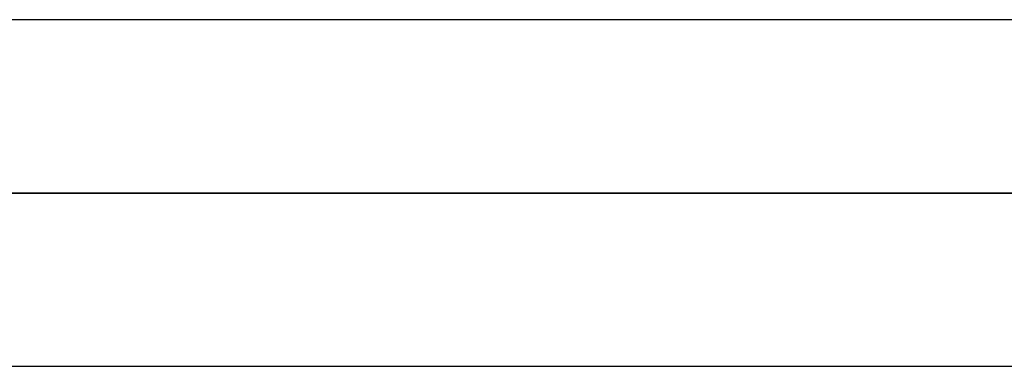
# Model space of a CAD drawing. Header units: millimetres. Extents: x -215 to 215, y -81 to 97.
# Tile 47 of 85: x 32.96 to 37.29, y 24.49 to 26.02. Entities that reach past the tile are written whole.
import ezdxf

# ---------------------------------------------------------------- set-up
doc = ezdxf.new("R2010")
doc.units = ezdxf.units.MM
doc.layers.add('MAIN-1', color=7, linetype='Continuous')
doc.layers.add('MAIN-2', color=7, linetype='Continuous')

msp = doc.modelspace()

# ---------------------------------------------------------------- linework, layer by layer
at = {"layer": 'MAIN-1'}
for p, q in [((115.4064, 26.0188), (-115.4064, 26.0188)), ((116.0549, 25.2562), (-116.0549, 25.2562)), ((-115.3393, 24.4937), (115.3393, 24.4937))]:
    msp.add_line(p, q, dxfattribs=at)
at = {"layer": 'MAIN-2'}
for p, q in [((43.3701, 26.0188), (-43.3701, 26.0188)), ((-116.0549, 25.2562), (116.0549, 25.2562)), ((-114.9312, 25.2562), (114.9312, 25.2562)), ((114.9312, 25.2562), (-114.9312, 25.2562)), ((-43.8509, 25.2562), (43.8509, 25.2562)), ((43.8509, 25.2562), (-43.8509, 25.2562)), ((42.869, 25.2562), (-42.869, 25.2562)), ((-42.869, 25.2562), (42.869, 25.2562)), ((-43.2867, 24.4937), (43.2867, 24.4937))]:
    msp.add_line(p, q, dxfattribs=at)

doc.saveas('drawing.dxf')
